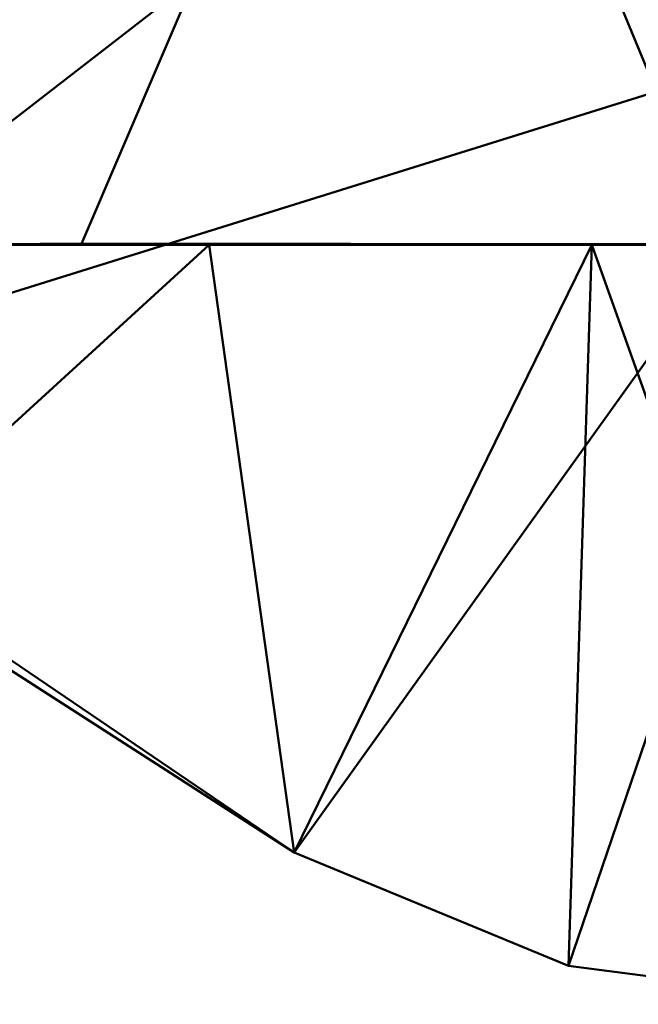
# Model space of a CAD drawing. Header units: millimetres. Extents: x -838 to 610, y -758 to 727.
# Tile 31 of 256: x -775 to -759, y -91 to -65. Entities that reach past the tile are written whole.
import ezdxf

# ---------------------------------------------------------------- set-up
doc = ezdxf.new("R2010")
doc.units = ezdxf.units.MM
doc.layers.add('E-LITE-EQPM', color=33, linetype='Continuous', lineweight=50)

# ---------------------------------------------------------------- blocks, each defined once
blk = doc.blocks.new('33463_33464_33504_33505_LANTAU - LANTAU-457519-_3D_')
at = {"layer": 'E-LITE-EQPM'}
mesh = blk.add_polyface(dxfattribs=at)
corners = [(-767.725, -87.204, 308.305), (-784.91, -75.544, 308.499), (-800.176, -61.465, 308.771), (-813.184, -45.279, 309.141), (-823.647, -27.344, 309.627), (-831.333, -8.064, 310.244), (-835.794, 10.427, 311.716), (-837.695, 29.136, 314.933), (-837.101, 47.552, 319.881), (-834.203, 65.236, 326.422), (-833.244, 69.137, 328.07), (-832.173, 73.012, 329.708), (-832.173, 73.012, 319.536), (-832.981, 70.131, 318.332), (-833.727, 67.235, 317.123), (-833.755, 67.118, 317.074), (-833.784, 67.001, 317.026), (-836.957, 48.949, 310.472), (-837.725, 30.142, 305.522), (-835.897, 11.036, 302.299), (-831.404, -7.836, 300.825), (-824.449, -25.673, 300.27), (-815.118, -42.391, 299.832), (-803.587, -57.677, 299.494), (-790.082, -71.235, 299.276), (-779.297, -79.77, 299.049), (-767.724, -87.204, 298.856), (-767.724, -87.204, 300.746), (-767.724, -87.204, 302.636), (-767.724, -87.204, 304.526), (-767.724, -87.204, 306.415), (-832.173, 73.012, 325.627)]
mesh.append_faces([[corners[k] for k in face] for face in [(17, 8, 16), (6, 19, 5), (7, 18, 6), (8, 17, 7), (14, 9, 13), (22, 4, 21), (24, 2, 23), (29, 25, 28), (3, 23, 2), (5, 21, 4), (4, 22, 3), (21, 5, 20)]], dxfattribs={"vtx0": -1, "vtx1": -1})
mesh.append_faces([[corners[k] for k in face] for face in [(30, 1, 25)]], dxfattribs={"vtx0": -1, "vtx1": -1, "vtx2": -1})
mesh.append_faces([[corners[k] for k in face] for face in [(7, 17, 18), (6, 18, 19), (31, 9, 10), (9, 15, 16), (16, 8, 9), (3, 22, 23)]], dxfattribs={"vtx0": -1, "vtx2": -1})
mesh.append_faces([[corners[k] for k in face] for face in [(0, 1, 30)]], dxfattribs={"vtx1": -1})
mesh.append_faces([[corners[k] for k in face] for face in [(19, 20, 5), (31, 12, 9), (12, 13, 9), (14, 15, 9), (24, 25, 1), (1, 2, 24), (29, 30, 25)]], dxfattribs={"vtx1": -1, "vtx2": -1})
mesh.append_faces([[corners[k] for k in face] for face in [(10, 11, 31)]], dxfattribs={"vtx2": -1})
mesh.append_faces([[corners[k] for k in face] for face in [(25, 26, 27, 28)]], dxfattribs={"vtx3": -1})
mesh = blk.add_polyface(dxfattribs=at)
corners = [(-790.082, -71.235, 299.237), (-803.587, -57.677, 299.494), (-815.118, -42.391, 299.832), (-824.449, -25.673, 300.27), (-831.404, -7.836, 300.825), (-785.59, -8.161, 301.151), (-739.774, -7.996, 301.441), (-739.774, -39.522, 300.268), (-739.774, -71.057, 299.362), (-756.543, -71.22, 299.329), (-773.313, -71.217, 299.287), (-764.789, -51.295, 299.824), (-794.846, -27.553, 300.391), (-762.858, -24.072, 300.714), (-739.774, -55.29, 299.815), (-762.682, -8.079, 301.296)]
mesh.append_faces([[corners[k] for k in face] for face in [(5, 3, 4)]], dxfattribs={"vtx0": -1})
mesh.append_faces([[corners[k] for k in face] for face in [(0, 11, 10), (6, 13, 15)]], dxfattribs={"vtx0": -1, "vtx1": -1})
mesh.append_faces([[corners[k] for k in face] for face in [(14, 9, 11), (13, 12, 5), (13, 11, 12), (5, 12, 3), (11, 13, 7), (1, 12, 11)]], dxfattribs={"vtx0": -1, "vtx1": -1, "vtx2": -1})
mesh.append_faces([[corners[k] for k in face] for face in [(11, 9, 10), (12, 1, 2), (12, 2, 3), (11, 7, 14), (13, 5, 15), (11, 0, 1)]], dxfattribs={"vtx0": -1, "vtx2": -1})
mesh.append_faces([[corners[k] for k in face] for face in [(6, 7, 13)]], dxfattribs={"vtx1": -1, "vtx2": -1})
mesh.append_faces([[corners[k] for k in face] for face in [(14, 8, 9)]], dxfattribs={"vtx2": -1})
mesh = blk.add_polyface(dxfattribs=at)
corners = [(-831.333, -8.064, 310.244), (-823.647, -27.344, 309.627), (-813.184, -45.279, 309.141), (-800.176, -61.465, 308.771), (-784.91, -75.544, 308.499), (-767.725, -87.204, 308.305), (-760.507, -90.18, 308.26), (-752.774, -91.194, 308.245), (-751.554, -49.721, 309.074), (-750.331, -8.26, 310.355), (-790.832, -8.133, 310.275), (-752.012, -65.286, 308.763), (-786.994, -36.189, 309.393), (-770.581, -8.196, 310.315)]
mesh.append_faces([[corners[k] for k in face] for face in [(6, 11, 5), (4, 12, 3)]], dxfattribs={"vtx0": -1, "vtx1": -1})
mesh.append_faces([[corners[k] for k in face] for face in [(10, 1, 12), (13, 12, 8), (8, 12, 4)]], dxfattribs={"vtx0": -1, "vtx1": -1, "vtx2": -1})
mesh.append_faces([[corners[k] for k in face] for face in [(12, 2, 3), (12, 1, 2), (11, 4, 5)]], dxfattribs={"vtx0": -1, "vtx2": -1})
mesh.append_faces([[corners[k] for k in face] for face in [(0, 1, 10)]], dxfattribs={"vtx1": -1})
mesh.append_faces([[corners[k] for k in face] for face in [(11, 8, 4), (13, 10, 12)]], dxfattribs={"vtx1": -1, "vtx2": -1})
mesh.append_faces([[corners[k] for k in face] for face in [(8, 9, 13), (6, 7, 11)]], dxfattribs={"vtx2": -1})
mesh = blk.add_polyface(dxfattribs=at)
corners = [(-739.774, -91.166, 298.775), (-746.274, -91.187, 298.766), (-752.774, -91.194, 298.759), (-760.511, -90.179, 298.778), (-767.724, -87.204, 298.853), (-779.297, -79.77, 299.049), (-790.082, -71.236, 299.276), (-780.02, -71.24, 299.288), (-769.959, -71.243, 299.3), (-759.898, -71.244, 299.311), (-749.836, -71.243, 299.323), (-739.774, -71.241, 299.335), (-742.328, -79.805, 299.091)]
mesh.append_faces([[corners[k] for k in face] for face in [(12, 10, 11)]], dxfattribs={"vtx0": -1})
mesh.append_faces([[corners[k] for k in face] for face in [(2, 12, 1), (4, 9, 3)]], dxfattribs={"vtx0": -1, "vtx1": -1})
mesh.append_faces([[corners[k] for k in face] for face in [(2, 10, 12)]], dxfattribs={"vtx0": -1, "vtx1": -1, "vtx2": -1})
mesh.append_faces([[corners[k] for k in face] for face in [(2, 9, 10), (5, 7, 8)]], dxfattribs={"vtx0": -1, "vtx2": -1})
mesh.append_faces([[corners[k] for k in face] for face in [(0, 1, 12)]], dxfattribs={"vtx1": -1})
mesh.append_faces([[corners[k] for k in face] for face in [(2, 3, 9), (8, 9, 4), (4, 5, 8)]], dxfattribs={"vtx1": -1, "vtx2": -1})
mesh.append_faces([[corners[k] for k in face] for face in [(5, 6, 7)]], dxfattribs={"vtx2": -1})
mesh = blk.add_polyface(dxfattribs=at)
corners = [(-774.282, -71.233, 299.284), (-774.43, -71.232, 299.283), (-774.386, -71.218, 299.283), (-774.862, -71.219, 299.282), (-774.775, -71.233, 299.282), (-774.91, -71.233, 299.282), (-775.068, -71.233, 299.282), (-774.982, -71.219, 299.282), (-774.361, -71.243, 299.283), (-775.245, -71.234, 299.281), (-775.375, -71.233, 299.281), (-775.339, -71.219, 299.281), (-775.304, -71.243, 299.281), (-775.461, -71.243, 299.28), (-775.22, -71.219, 299.281), (-774.99, -71.243, 299.281), (-775.147, -71.243, 299.281), (-774.502, -71.237, 299.283), (-774.596, -71.232, 299.283), (-774.512, -71.229, 299.283), (-774.505, -71.219, 299.283), (-774.675, -71.243, 299.282), (-774.518, -71.243, 299.283), (-774.266, -71.218, 299.284), (-775.154, -71.236, 299.281), (-774.624, -71.219, 299.283), (-774.688, -71.229, 299.283), (-774.696, -71.237, 299.283), (-774.832, -71.243, 299.282), (-775.101, -71.219, 299.281), (-774.743, -71.219, 299.282), (-775.458, -71.22, 299.28)]
mesh.append_faces([[corners[k] for k in face] for face in [(21, 18, 22), (15, 5, 28), (20, 19, 25), (25, 26, 30), (28, 27, 21)]], dxfattribs={"vtx0": -1, "vtx1": -1})
mesh.append_faces([[corners[k] for k in face] for face in [(0, 1, 2), (3, 4, 5), (6, 7, 5), (8, 1, 0), (9, 10, 11), (17, 18, 19), (24, 6, 16), (18, 25, 19), (26, 27, 4), (12, 10, 9), (4, 28, 5), (29, 6, 24), (6, 5, 15), (26, 4, 30), (28, 4, 27), (19, 2, 1), (17, 19, 1), (26, 25, 18), (8, 17, 1), (18, 17, 22), (27, 18, 21), (18, 27, 26), (16, 9, 24), (24, 9, 14)]], dxfattribs={"vtx0": -1, "vtx1": -1, "vtx2": -1})
mesh.append_faces([[corners[k] for k in face] for face in [(10, 12, 13), (9, 11, 14), (6, 15, 16), (10, 31, 11), (5, 7, 3), (24, 14, 29)]], dxfattribs={"vtx0": -1, "vtx2": -1})
mesh.append_faces([[corners[k] for k in face] for face in [(20, 2, 19), (2, 23, 0), (8, 22, 17), (3, 30, 4), (16, 12, 9), (29, 7, 6)]], dxfattribs={"vtx1": -1, "vtx2": -1})
mesh = blk.add_polyface(dxfattribs=at)
corners = [(-773.724, -71.236, 299.285), (-773.732, -71.243, 299.285), (-773.81, -71.233, 299.285), (-773.67, -71.218, 299.286), (-773.734, -71.227, 299.285), (-773.79, -71.218, 299.285), (-773.313, -71.217, 299.287), (-773.182, -71.217, 299.287), (-773.249, -71.226, 299.287), (-773.342, -71.232, 299.286), (-773.418, -71.243, 299.286), (-773.495, -71.232, 299.286), (-774.046, -71.243, 299.284), (-774.124, -71.232, 299.284), (-773.976, -71.232, 299.285), (-774.282, -71.233, 299.284), (-774.204, -71.243, 299.284), (-774.361, -71.243, 299.283), (-774.266, -71.218, 299.284), (-773.894, -71.236, 299.285), (-773.883, -71.227, 299.285), (-774.028, -71.218, 299.285), (-774.147, -71.218, 299.284), (-773.889, -71.243, 299.285), (-773.575, -71.243, 299.285), (-773.644, -71.231, 299.286), (-773.551, -71.218, 299.286), (-773.432, -71.217, 299.286), (-773.253, -71.235, 299.287), (-773.103, -71.243, 299.287), (-773.26, -71.243, 299.286), (-773.909, -71.218, 299.285), (-773.119, -71.23, 299.287)]
mesh.append_faces([[corners[k] for k in face] for face in [(3, 4, 5), (23, 2, 1), (24, 11, 10), (1, 0, 24), (6, 9, 27), (12, 19, 23), (5, 20, 31)]], dxfattribs={"vtx0": -1, "vtx1": -1})
mesh.append_faces([[corners[k] for k in face] for face in [(0, 1, 2), (9, 10, 11), (12, 13, 14), (18, 13, 15), (2, 19, 20), (13, 21, 14), (15, 13, 16), (20, 5, 2), (19, 2, 23), (12, 14, 19), (11, 24, 25), (5, 4, 2), (25, 26, 11), (27, 9, 11), (9, 8, 28), (8, 9, 6), (9, 28, 30), (8, 32, 28), (20, 14, 31), (14, 20, 19), (4, 3, 25), (24, 0, 25), (0, 2, 4), (25, 0, 4)]], dxfattribs={"vtx0": -1, "vtx1": -1, "vtx2": -1})
mesh.append_faces([[corners[k] for k in face] for face in [(15, 16, 17), (13, 18, 22), (11, 26, 27), (28, 29, 30), (14, 21, 31), (25, 3, 26)]], dxfattribs={"vtx0": -1, "vtx2": -1})
mesh.append_faces([[corners[k] for k in face] for face in [(6, 7, 8), (12, 16, 13), (30, 10, 9), (22, 21, 13)]], dxfattribs={"vtx1": -1, "vtx2": -1})
mesh = blk.add_polyface(dxfattribs=at)
corners = [(-772.464, -71.23, 299.289), (-772.527, -71.217, 299.289), (-772.396, -71.217, 299.289), (-773.119, -71.23, 299.287), (-772.965, -71.23, 299.288), (-773.103, -71.243, 299.287), (-772.614, -71.23, 299.289), (-772.226, -71.232, 299.29), (-772.134, -71.218, 299.29), (-772.081, -71.231, 299.29), (-772.16, -71.243, 299.289), (-772.396, -71.243, 299.289), (-772.474, -71.243, 299.289), (-772.332, -71.227, 299.289), (-772.265, -71.217, 299.289), (-772.306, -71.236, 299.289), (-772.631, -71.243, 299.288), (-772.789, -71.217, 299.288), (-772.658, -71.217, 299.288), (-772.725, -71.227, 299.288), (-772.317, -71.243, 299.289), (-772.693, -71.236, 299.288), (-773.182, -71.217, 299.287), (-773.051, -71.217, 299.287), (-772.946, -71.243, 299.287), (-772.92, -71.217, 299.288), (-772.845, -71.228, 299.288), (-772.895, -71.236, 299.288), (-772.804, -71.236, 299.288), (-772.789, -71.243, 299.288), (-773.249, -71.226, 299.287), (-773.253, -71.235, 299.287)]
mesh.append_faces([[corners[k] for k in face] for face in [(5, 4, 24), (25, 4, 23), (8, 7, 14)]], dxfattribs={"vtx0": -1, "vtx1": -1})
mesh.append_faces([[corners[k] for k in face] for face in [(3, 4, 5), (1, 0, 6), (7, 8, 9), (9, 10, 7), (0, 12, 6), (15, 0, 13), (7, 13, 14), (6, 21, 19), (19, 18, 6), (4, 3, 23), (4, 25, 26), (27, 4, 26), (26, 17, 19), (15, 13, 7), (0, 2, 13), (21, 6, 16), (24, 4, 27), (19, 21, 28), (28, 29, 27), (22, 3, 30), (5, 31, 3), (28, 27, 26), (19, 28, 26), (21, 29, 28), (10, 15, 7), (15, 11, 0)]], dxfattribs={"vtx0": -1, "vtx1": -1, "vtx2": -1})
mesh.append_faces([[corners[k] for k in face] for face in [(0, 1, 2), (0, 11, 12), (13, 2, 14), (3, 22, 23), (15, 20, 11)]], dxfattribs={"vtx0": -1, "vtx2": -1})
mesh.append_faces([[corners[k] for k in face] for face in [(12, 16, 6), (17, 18, 19), (10, 20, 15), (18, 1, 6), (16, 29, 21), (25, 17, 26), (29, 24, 27)]], dxfattribs={"vtx1": -1, "vtx2": -1})
mesh = blk.add_polyface(dxfattribs=at)
corners = [(-771.406, -71.23, 299.292), (-771.547, -71.23, 299.291), (-771.479, -71.218, 299.291), (-770.76, -71.23, 299.294), (-770.882, -71.229, 299.293), (-770.824, -71.218, 299.293), (-771.688, -71.243, 299.291), (-771.845, -71.243, 299.29), (-771.821, -71.23, 299.291), (-771.741, -71.218, 299.291), (-771.678, -71.23, 299.291), (-771.374, -71.243, 299.292), (-771.284, -71.229, 299.292), (-771.217, -71.243, 299.292), (-771.137, -71.231, 299.293), (-771.059, -71.243, 299.293), (-770.955, -71.218, 299.293), (-771.003, -71.231, 299.293), (-771.531, -71.243, 299.291), (-771.61, -71.218, 299.291), (-771.893, -71.236, 299.29), (-771.939, -71.228, 299.29), (-771.981, -71.236, 299.29), (-771.872, -71.218, 299.29), (-772.16, -71.243, 299.289), (-772.081, -71.231, 299.29), (-772.003, -71.243, 299.29), (-771.348, -71.218, 299.292), (-772.003, -71.218, 299.29), (-771.086, -71.218, 299.292), (-771.217, -71.218, 299.292), (-770.902, -71.243, 299.293), (-772.134, -71.218, 299.29)]
mesh.append_faces([[corners[k] for k in face] for face in [(11, 12, 13), (5, 4, 16), (24, 25, 26), (18, 0, 11)]], dxfattribs={"vtx0": -1, "vtx1": -1})
mesh.append_faces([[corners[k] for k in face] for face in [(0, 1, 2), (3, 4, 5), (9, 10, 8), (8, 10, 6), (17, 15, 14), (1, 0, 18), (10, 19, 1), (8, 20, 21), (21, 20, 22), (21, 23, 8), (18, 10, 1), (12, 11, 0), (27, 12, 0), (29, 17, 14), (30, 14, 12), (13, 12, 14), (8, 7, 20), (25, 28, 21), (31, 17, 4), (31, 4, 3), (16, 4, 17), (22, 20, 26), (26, 25, 22), (25, 21, 22)]], dxfattribs={"vtx0": -1, "vtx1": -1, "vtx2": -1})
mesh.append_faces([[corners[k] for k in face] for face in [(14, 15, 13), (10, 9, 19), (0, 2, 27), (21, 28, 23), (17, 29, 16), (12, 27, 30), (14, 30, 29)]], dxfattribs={"vtx0": -1, "vtx2": -1})
mesh.append_faces([[corners[k] for k in face] for face in [(6, 7, 8), (18, 6, 10), (19, 2, 1), (23, 9, 8), (31, 15, 17), (32, 28, 25), (7, 26, 20)]], dxfattribs={"vtx1": -1, "vtx2": -1})
mesh = blk.add_polyface(dxfattribs=at)
corners = [(-769.959, -71.243, 299.296), (-769.974, -71.23, 299.296), (-769.846, -71.23, 299.296), (-769.906, -71.218, 299.295), (-770.111, -71.23, 299.295), (-770.236, -71.229, 299.295), (-770.169, -71.218, 299.295), (-770.498, -71.23, 299.294), (-770.626, -71.23, 299.294), (-770.562, -71.218, 299.294), (-770.588, -71.243, 299.294), (-770.745, -71.243, 299.293), (-770.195, -71.243, 299.295), (-769.644, -71.218, 299.296), (-769.581, -71.231, 299.297), (-769.712, -71.231, 299.297), (-769.645, -71.243, 299.296), (-770.359, -71.231, 299.295), (-770.3, -71.218, 299.294), (-770.116, -71.243, 299.295), (-770.76, -71.23, 299.294), (-770.824, -71.218, 299.293), (-770.693, -71.218, 299.293), (-770.902, -71.243, 299.293), (-770.431, -71.243, 299.294), (-770.431, -71.218, 299.294), (-770.273, -71.243, 299.295), (-770.038, -71.218, 299.295), (-769.802, -71.243, 299.296), (-769.513, -71.218, 299.296), (-769.45, -71.23, 299.297), (-769.775, -71.218, 299.296), (-769.382, -71.218, 299.297), (-769.487, -71.243, 299.297)]
mesh.append_faces([[corners[k] for k in face] for face in [(12, 4, 19), (23, 20, 11), (10, 7, 24), (0, 2, 28), (13, 15, 31), (28, 15, 16)]], dxfattribs={"vtx0": -1, "vtx1": -1})
mesh.append_faces([[corners[k] for k in face] for face in [(0, 1, 2), (2, 1, 3), (4, 5, 6), (7, 8, 9), (4, 12, 5), (13, 14, 15), (16, 15, 14), (17, 18, 5), (11, 20, 8), (20, 22, 8), (17, 24, 7), (17, 7, 25), (8, 7, 10), (26, 17, 5), (1, 19, 4), (1, 4, 27), (15, 28, 2), (29, 30, 14), (2, 31, 15), (14, 30, 33)]], dxfattribs={"vtx0": -1, "vtx1": -1, "vtx2": -1})
mesh.append_faces([[corners[k] for k in face] for face in [(8, 10, 11), (8, 22, 9), (7, 9, 25), (17, 25, 18), (5, 18, 6), (1, 27, 3), (4, 6, 27), (1, 0, 19), (2, 3, 31), (14, 13, 29)]], dxfattribs={"vtx0": -1, "vtx2": -1})
mesh.append_faces([[corners[k] for k in face] for face in [(21, 22, 20), (26, 24, 17), (29, 32, 30), (33, 16, 14), (12, 26, 5)]], dxfattribs={"vtx1": -1, "vtx2": -1})
mesh = blk.add_polyface(dxfattribs=at)
corners = [(-769.331, -71.23, 299.298), (-769.33, -71.243, 299.297), (-769.45, -71.23, 299.297), (-768.402, -71.23, 299.3), (-768.334, -71.218, 299.299), (-768.283, -71.231, 299.3), (-769.251, -71.218, 299.297), (-769.188, -71.23, 299.298), (-769.016, -71.243, 299.298), (-768.936, -71.232, 299.299), (-768.859, -71.243, 299.298), (-768.596, -71.218, 299.299), (-768.465, -71.218, 299.299), (-768.55, -71.23, 299.3), (-769.064, -71.231, 299.298), (-769.173, -71.243, 299.298), (-768.664, -71.23, 299.299), (-768.82, -71.231, 299.299), (-768.727, -71.218, 299.298), (-769.487, -71.243, 299.297), (-769.382, -71.218, 299.297), (-769.12, -71.218, 299.297), (-768.858, -71.218, 299.298), (-768.989, -71.218, 299.298), (-768.701, -71.243, 299.299), (-768.544, -71.243, 299.299), (-768.163, -71.231, 299.301), (-768.203, -71.218, 299.3), (-768.387, -71.243, 299.3), (-768.072, -71.218, 299.3), (-768.23, -71.243, 299.3), (-768.073, -71.243, 299.3), (-768.009, -71.231, 299.301), (-767.941, -71.218, 299.3)]
mesh.append_faces([[corners[k] for k in face] for face in [(8, 9, 10), (22, 9, 23), (4, 3, 12), (29, 26, 27), (28, 5, 30), (33, 32, 29)]], dxfattribs={"vtx0": -1, "vtx1": -1})
mesh.append_faces([[corners[k] for k in face] for face in [(0, 1, 2), (3, 4, 5), (6, 7, 0), (13, 16, 11), (16, 17, 18), (2, 20, 0), (7, 1, 0), (7, 14, 15), (7, 21, 14), (22, 17, 9), (17, 10, 9), (14, 9, 8), (14, 23, 9), (16, 13, 25), (17, 16, 24), (3, 25, 13), (13, 12, 3), (26, 5, 27), (3, 5, 28), (30, 5, 26), (29, 32, 26), (26, 32, 31)]], dxfattribs={"vtx0": -1, "vtx1": -1, "vtx2": -1})
mesh.append_faces([[corners[k] for k in face] for face in [(14, 8, 15), (7, 6, 21), (0, 20, 6), (7, 15, 1), (14, 21, 23), (17, 22, 18), (3, 28, 25), (5, 4, 27)]], dxfattribs={"vtx0": -1, "vtx2": -1})
mesh.append_faces([[corners[k] for k in face] for face in [(11, 12, 13), (1, 19, 2), (18, 11, 16), (24, 10, 17), (25, 24, 16), (31, 30, 26)]], dxfattribs={"vtx1": -1, "vtx2": -1})
mesh = blk.add_polyface(dxfattribs=at)
corners = [(-767.223, -71.23, 299.303), (-767.129, -71.242, 299.303), (-767.287, -71.242, 299.302), (-767.155, -71.218, 299.302), (-767.286, -71.218, 299.302), (-767.92, -71.229, 299.301), (-767.81, -71.218, 299.301), (-767.836, -71.232, 299.302), (-767.444, -71.243, 299.302), (-767.354, -71.231, 299.303), (-767.601, -71.243, 299.302), (-767.592, -71.23, 299.302), (-767.485, -71.23, 299.303), (-767.718, -71.231, 299.302), (-767.68, -71.243, 299.301), (-767.758, -71.243, 299.301), (-767.915, -71.243, 299.301), (-768.009, -71.231, 299.301), (-766.801, -71.23, 299.304), (-766.815, -71.242, 299.304), (-766.893, -71.242, 299.303), (-766.932, -71.23, 299.304), (-767.024, -71.218, 299.303), (-766.893, -71.218, 299.303), (-766.972, -71.242, 299.303), (-767.046, -71.232, 299.304), (-766.762, -71.218, 299.303), (-767.132, -71.229, 299.303), (-767.548, -71.218, 299.301), (-767.417, -71.218, 299.302), (-767.679, -71.218, 299.301), (-768.073, -71.243, 299.3), (-767.941, -71.218, 299.3)]
mesh.append_faces([[corners[k] for k in face] for face in [(3, 0, 4), (16, 7, 15), (22, 27, 3), (6, 5, 32)]], dxfattribs={"vtx0": -1, "vtx1": -1})
mesh.append_faces([[corners[k] for k in face] for face in [(5, 6, 7), (10, 11, 12), (5, 16, 17), (21, 24, 25), (22, 21, 25), (20, 21, 18), (18, 21, 23), (4, 0, 9), (1, 0, 27), (22, 25, 27), (12, 9, 8), (0, 3, 27), (9, 0, 2), (9, 12, 29), (12, 11, 28), (14, 13, 11), (11, 13, 30), (15, 7, 13), (6, 13, 7), (17, 32, 5), (1, 27, 25), (16, 5, 7)]], dxfattribs={"vtx0": -1, "vtx1": -1, "vtx2": -1})
mesh.append_faces([[corners[k] for k in face] for face in [(0, 1, 2), (13, 14, 15), (18, 19, 20), (21, 22, 23), (12, 28, 29), (9, 29, 4), (12, 8, 10), (11, 10, 14), (13, 6, 30), (17, 16, 31)]], dxfattribs={"vtx0": -1, "vtx2": -1})
mesh.append_faces([[corners[k] for k in face] for face in [(2, 8, 9), (20, 24, 21), (23, 26, 18), (24, 1, 25), (30, 28, 11)]], dxfattribs={"vtx1": -1, "vtx2": -1})
mesh = blk.add_polyface(dxfattribs=at)
corners = [(-766.186, -71.242, 299.305), (-766.207, -71.23, 299.306), (-766.107, -71.242, 299.305), (-766.5, -71.242, 299.304), (-766.384, -71.233, 299.305), (-766.343, -71.242, 299.305), (-766.305, -71.229, 299.306), (-766.369, -71.218, 299.304), (-766.5, -71.218, 299.304), (-766.568, -71.23, 299.305), (-766.631, -71.218, 299.304), (-766.801, -71.23, 299.304), (-766.762, -71.218, 299.303), (-766.699, -71.23, 299.305), (-766.465, -71.23, 299.305), (-765.845, -71.219, 299.306), (-765.782, -71.23, 299.307), (-765.873, -71.229, 299.307), (-765.714, -71.219, 299.306), (-765.685, -71.23, 299.307), (-766.815, -71.242, 299.304), (-766.658, -71.242, 299.304), (-766.238, -71.218, 299.305), (-765.963, -71.232, 299.306), (-766.029, -71.242, 299.306), (-766.067, -71.23, 299.306), (-766.107, -71.219, 299.305), (-765.976, -71.219, 299.305), (-765.714, -71.242, 299.306), (-765.872, -71.242, 299.306), (-765.601, -71.232, 299.307), (-765.583, -71.219, 299.306), (-765.557, -71.242, 299.307)]
mesh.append_faces([[corners[k] for k in face] for face in [(0, 1, 2), (3, 4, 5), (8, 9, 10), (20, 13, 21), (2, 25, 24), (28, 30, 32)]], dxfattribs={"vtx0": -1, "vtx1": -1})
mesh.append_faces([[corners[k] for k in face] for face in [(6, 4, 7), (6, 1, 0), (11, 12, 13), (3, 9, 14), (8, 14, 9), (15, 16, 17), (18, 19, 16), (13, 20, 11), (13, 9, 21), (3, 14, 4), (9, 13, 10), (6, 22, 1), (4, 6, 5), (23, 24, 25), (25, 2, 1), (25, 1, 26), (23, 25, 27), (19, 28, 16), (17, 29, 23), (28, 19, 30), (31, 30, 19), (29, 17, 16), (27, 17, 23), (7, 4, 14)]], dxfattribs={"vtx0": -1, "vtx1": -1, "vtx2": -1})
mesh.append_faces([[corners[k] for k in face] for face in [(13, 12, 10), (14, 8, 7), (1, 22, 26), (19, 18, 31)]], dxfattribs={"vtx0": -1, "vtx2": -1})
mesh.append_faces([[corners[k] for k in face] for face in [(3, 21, 9), (0, 5, 6), (7, 22, 6), (26, 27, 25), (29, 24, 23), (27, 15, 17), (28, 29, 16), (15, 18, 16)]], dxfattribs={"vtx1": -1, "vtx2": -1})
mesh = blk.add_polyface(dxfattribs=at)
corners = [(-764.864, -71.23, 299.309), (-764.797, -71.219, 299.308), (-764.776, -71.23, 299.31), (-765.425, -71.23, 299.308), (-765.281, -71.23, 299.308), (-765.321, -71.242, 299.307), (-764.928, -71.219, 299.308), (-764.995, -71.23, 299.309), (-765.059, -71.219, 299.308), (-765.519, -71.229, 299.308), (-765.601, -71.232, 299.307), (-765.583, -71.219, 299.306), (-764.653, -71.23, 299.31), (-764.666, -71.219, 299.309), (-764.426, -71.23, 299.31), (-764.535, -71.219, 299.309), (-764.404, -71.219, 299.309), (-765.4, -71.242, 299.307), (-765.557, -71.242, 299.307), (-764.928, -71.242, 299.308), (-764.771, -71.242, 299.309), (-765.085, -71.23, 299.309), (-765.183, -71.231, 299.308), (-765.243, -71.242, 299.308), (-765.086, -71.242, 299.308), (-765.452, -71.219, 299.307), (-765.19, -71.219, 299.307), (-764.693, -71.241, 299.309), (-764.614, -71.241, 299.309), (-764.557, -71.231, 299.31), (-764.457, -71.241, 299.31), (-765.321, -71.219, 299.307), (-764.378, -71.241, 299.31)]
mesh.append_faces([[corners[k] for k in face] for face in [(6, 7, 8), (19, 0, 20), (25, 9, 11), (5, 4, 23)]], dxfattribs={"vtx0": -1, "vtx1": -1})
mesh.append_faces([[corners[k] for k in face] for face in [(0, 1, 2), (3, 4, 5), (9, 10, 11), (12, 2, 13), (6, 0, 7), (21, 8, 7), (22, 23, 4), (20, 0, 2), (21, 7, 24), (7, 0, 19), (2, 12, 27), (29, 12, 13), (12, 29, 28), (3, 18, 9), (9, 25, 3), (10, 9, 18), (4, 3, 31), (22, 4, 26), (26, 21, 22), (24, 22, 21), (29, 15, 14), (29, 14, 30)]], dxfattribs={"vtx0": -1, "vtx1": -1, "vtx2": -1})
mesh.append_faces([[corners[k] for k in face] for face in [(14, 15, 16), (3, 17, 18), (0, 6, 1), (22, 24, 23), (2, 27, 20), (3, 5, 17), (14, 32, 30)]], dxfattribs={"vtx0": -1, "vtx2": -1})
mesh.append_faces([[corners[k] for k in face] for face in [(19, 24, 7), (26, 8, 21), (1, 13, 2), (28, 27, 12), (13, 15, 29), (30, 28, 29), (25, 31, 3), (31, 26, 4)]], dxfattribs={"vtx1": -1, "vtx2": -1})
mesh = blk.add_polyface(dxfattribs=at)
corners = [(-762.963, -71.219, 299.313), (-762.885, -71.241, 299.314), (-763.042, -71.241, 299.313), (-764.011, -71.219, 299.31), (-764.078, -71.229, 299.311), (-764.142, -71.219, 299.31), (-762.57, -71.241, 299.314), (-762.728, -71.241, 299.314), (-762.701, -71.219, 299.314), (-763.356, -71.241, 299.312), (-763.487, -71.219, 299.312), (-763.356, -71.219, 299.312), (-763.225, -71.219, 299.312), (-763.094, -71.219, 299.313), (-764.338, -71.229, 299.311), (-764.273, -71.219, 299.31), (-764.209, -71.23, 299.311), (-763.514, -71.241, 299.312), (-763.618, -71.219, 299.311), (-763.721, -71.23, 299.312), (-763.749, -71.219, 299.311), (-763.985, -71.241, 299.311), (-764.142, -71.241, 299.31), (-762.832, -71.219, 299.313), (-763.199, -71.241, 299.313), (-763.813, -71.228, 299.312), (-763.907, -71.241, 299.311), (-763.945, -71.228, 299.312), (-764.3, -71.241, 299.31), (-763.592, -71.241, 299.312), (-763.631, -71.23, 299.312), (-763.671, -71.241, 299.312), (-764.426, -71.23, 299.31), (-764.404, -71.219, 299.309), (-764.378, -71.241, 299.31), (-763.828, -71.241, 299.311), (-763.88, -71.219, 299.311)]
mesh.append_faces([[corners[k] for k in face] for face in [(3, 4, 5), (18, 19, 20), (9, 12, 24), (23, 1, 0), (10, 30, 18)]], dxfattribs={"vtx0": -1, "vtx1": -1})
mesh.append_faces([[corners[k] for k in face] for face in [(14, 15, 16), (19, 25, 20), (30, 19, 18), (32, 33, 14), (5, 4, 16), (4, 27, 21), (14, 16, 28), (4, 3, 27), (16, 4, 22), (30, 10, 17), (30, 31, 19), (25, 19, 35), (27, 36, 25), (26, 27, 25), (34, 32, 14)]], dxfattribs={"vtx0": -1, "vtx1": -1, "vtx2": -1})
mesh.append_faces([[corners[k] for k in face] for face in [(0, 1, 2), (2, 13, 0), (10, 9, 17), (7, 23, 8), (13, 2, 24), (30, 29, 31), (23, 7, 1), (16, 15, 5), (25, 35, 26)]], dxfattribs={"vtx0": -1, "vtx2": -1})
mesh.append_faces([[corners[k] for k in face] for face in [(9, 10, 11, 12)]], dxfattribs={"vtx0": -1, "vtx3": -1})
mesh.append_faces([[corners[k] for k in face] for face in [(6, 7, 8), (21, 22, 4), (12, 13, 24), (26, 21, 27), (22, 28, 16), (17, 29, 30), (28, 34, 14), (31, 35, 19), (36, 20, 25), (3, 36, 27), (33, 15, 14)]], dxfattribs={"vtx1": -1, "vtx2": -1})
mesh = blk.add_polyface(dxfattribs=at)
corners = [(-760.277, -71.22, 299.32), (-760.37, -71.24, 299.32), (-760.343, -71.219, 299.32), (-760.081, -71.22, 299.32), (-760.212, -71.24, 299.32), (-760.212, -71.22, 299.32), (-760.736, -71.219, 299.319), (-760.841, -71.24, 299.319), (-760.867, -71.219, 299.318), (-761.915, -71.219, 299.316), (-761.784, -71.219, 299.316), (-761.784, -71.24, 299.316), (-760.998, -71.219, 299.318), (-760.998, -71.24, 299.318), (-761.129, -71.219, 299.318), (-760.055, -71.24, 299.321), (-759.95, -71.22, 299.321), (-760.684, -71.24, 299.319), (-759.898, -71.24, 299.321), (-760.605, -71.219, 299.319), (-760.527, -71.24, 299.32), (-762.308, -71.219, 299.315), (-762.256, -71.241, 299.315), (-762.413, -71.241, 299.315), (-762.57, -71.241, 299.314), (-762.439, -71.219, 299.314), (-761.522, -71.219, 299.317), (-761.47, -71.24, 299.317), (-761.627, -71.24, 299.317), (-761.156, -71.24, 299.318), (-761.313, -71.24, 299.318), (-761.391, -71.219, 299.317), (-762.046, -71.219, 299.315), (-762.02, -71.24, 299.316), (-762.099, -71.241, 299.316), (-761.26, -71.219, 299.317), (-762.177, -71.219, 299.315), (-762.701, -71.219, 299.314), (-762.57, -71.219, 299.314), (-761.706, -71.24, 299.317), (-760.448, -71.24, 299.32), (-760.474, -71.219, 299.319), (-761.653, -71.219, 299.316), (-761.942, -71.24, 299.316)]
mesh.append_faces([[corners[k] for k in face] for face in [(0, 1, 2), (3, 4, 5), (6, 7, 8), (12, 13, 14), (4, 3, 15), (24, 25, 23), (13, 8, 7), (8, 13, 12), (11, 10, 39), (2, 40, 41), (1, 0, 4), (26, 28, 42), (9, 33, 32), (41, 20, 19), (35, 30, 31), (32, 34, 36), (40, 2, 1)]], dxfattribs={"vtx0": -1, "vtx1": -1})
mesh.append_faces([[corners[k] for k in face] for face in [(4, 0, 5), (15, 3, 16), (6, 17, 7), (16, 18, 15), (19, 20, 17), (17, 6, 19), (21, 22, 23), (26, 27, 28), (27, 26, 31), (32, 33, 34), (35, 29, 30), (36, 34, 22), (22, 21, 36), (42, 28, 39), (9, 11, 43), (29, 35, 14)]], dxfattribs={"vtx0": -1, "vtx2": -1})
mesh.append_faces([[corners[k] for k in face] for face in [(24, 37, 38, 25)]], dxfattribs={"vtx0": -1, "vtx3": -1})
mesh.append_faces([[corners[k] for k in face] for face in [(9, 10, 11), (13, 29, 14), (30, 27, 31), (10, 42, 39), (43, 33, 9), (25, 21, 23), (40, 20, 41)]], dxfattribs={"vtx1": -1, "vtx2": -1})
mesh = blk.add_polyface(dxfattribs=at)
corners = [(-757.068, -71.239, 299.327), (-757.225, -71.239, 299.327), (-757.198, -71.22, 299.327), (-759.269, -71.24, 299.322), (-759.163, -71.22, 299.323), (-759.112, -71.24, 299.323), (-759.898, -71.24, 299.321), (-759.95, -71.22, 299.321), (-759.819, -71.22, 299.321), (-756.754, -71.239, 299.328), (-756.805, -71.22, 299.328), (-756.674, -71.22, 299.329), (-759.741, -71.24, 299.321), (-758.246, -71.22, 299.325), (-758.115, -71.22, 299.325), (-758.169, -71.24, 299.325), (-757.329, -71.22, 299.327), (-757.383, -71.239, 299.326), (-757.46, -71.22, 299.327), (-757.067, -71.22, 299.328), (-756.936, -71.22, 299.328), (-757.54, -71.239, 299.326), (-757.722, -71.22, 299.326), (-757.591, -71.22, 299.326), (-757.697, -71.239, 299.326), (-756.911, -71.239, 299.327), (-757.854, -71.239, 299.325), (-757.984, -71.22, 299.325), (-757.853, -71.22, 299.326), (-758.901, -71.22, 299.323), (-758.797, -71.24, 299.323), (-758.955, -71.24, 299.323), (-759.426, -71.24, 299.322), (-759.556, -71.22, 299.322), (-759.425, -71.22, 299.322), (-759.294, -71.22, 299.322), (-759.687, -71.22, 299.321), (-759.584, -71.24, 299.322), (-758.483, -71.24, 299.324), (-758.508, -71.22, 299.324), (-758.377, -71.22, 299.324), (-758.011, -71.24, 299.325), (-758.77, -71.22, 299.323), (-758.64, -71.24, 299.324), (-758.326, -71.24, 299.324), (-759.032, -71.22, 299.323), (-758.639, -71.22, 299.324)]
mesh.append_faces([[corners[k] for k in face] for face in [(3, 4, 5), (21, 18, 17), (18, 21, 23), (0, 20, 25), (26, 22, 24), (32, 35, 3), (39, 43, 46), (44, 13, 15), (43, 39, 38), (29, 31, 45), (36, 12, 8)]], dxfattribs={"vtx0": -1, "vtx1": -1})
mesh.append_faces([[corners[k] for k in face] for face in [(6, 7, 8), (9, 10, 11), (16, 1, 17), (17, 18, 16), (25, 20, 10), (10, 9, 25), (29, 30, 31), (23, 21, 24), (36, 37, 12), (38, 39, 40), (3, 35, 4), (1, 16, 2), (27, 26, 41), (33, 32, 37), (41, 14, 27), (37, 36, 33), (42, 43, 30), (44, 40, 13), (45, 31, 5), (14, 41, 15), (5, 4, 45), (43, 42, 46), (40, 44, 38), (30, 29, 42)]], dxfattribs={"vtx0": -1, "vtx2": -1})
mesh.append_faces([[corners[k] for k in face] for face in [(26, 27, 28, 22), (32, 33, 34, 35)]], dxfattribs={"vtx0": -1, "vtx3": -1})
mesh.append_faces([[corners[k] for k in face] for face in [(0, 1, 2), (12, 6, 8), (13, 14, 15), (19, 20, 0, 2), (22, 23, 24)]], dxfattribs={"vtx1": -1, "vtx2": -1})
mesh = blk.add_polyface(dxfattribs=at)
corners = [(-752.774, -91.194, 308.245), (-760.507, -90.18, 308.26), (-767.725, -87.204, 308.305), (-767.724, -87.204, 306.415), (-767.724, -87.204, 304.526), (-767.724, -87.204, 302.636), (-767.724, -87.204, 300.746), (-767.724, -87.204, 298.853), (-760.511, -90.179, 298.778), (-752.774, -91.194, 298.745), (-752.774, -91.194, 300.645), (-752.774, -91.194, 302.545), (-752.774, -91.194, 304.445), (-752.774, -91.194, 306.345)]
mesh.append_faces([[corners[k] for k in face] for face in [(1, 12, 13, 0), (10, 8, 9)]], dxfattribs={"vtx0": -1})
mesh.append_faces([[corners[k] for k in face] for face in [(6, 8, 5)]], dxfattribs={"vtx0": -1, "vtx1": -1})
mesh.append_faces([[corners[k] for k in face] for face in [(8, 1, 5), (1, 8, 12)]], dxfattribs={"vtx0": -1, "vtx1": -1, "vtx2": -1})
mesh.append_faces([[corners[k] for k in face] for face in [(2, 3, 1)]], dxfattribs={"vtx1": -1})
mesh.append_faces([[corners[k] for k in face] for face in [(3, 4, 1), (4, 5, 1), (11, 12, 8, 10)]], dxfattribs={"vtx1": -1, "vtx2": -1})
mesh.append_faces([[corners[k] for k in face] for face in [(6, 7, 8)]], dxfattribs={"vtx2": -1})

msp = doc.modelspace()

# ---------------------------------------------------------------- block references
at = {"layer": 'E-LITE-EQPM'}
msp.add_blockref('33463_33464_33504_33505_LANTAU - LANTAU-457519-_3D_', (0, 0), dxfattribs=at)

doc.saveas('drawing.dxf')
